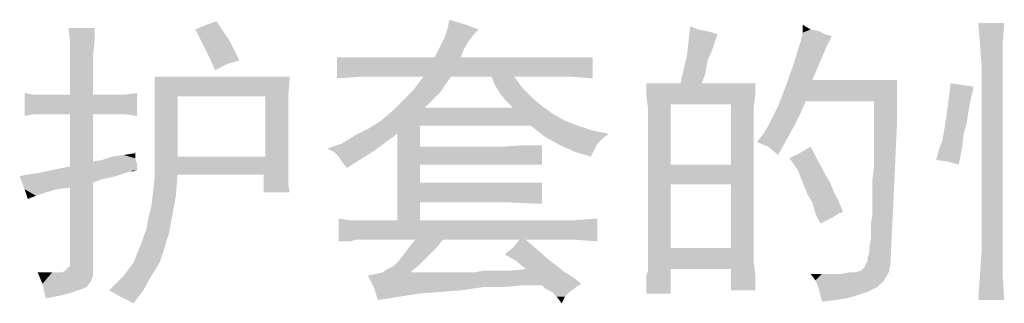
# Model space of a CAD drawing. Header units: millimetres. Extents: x 0 to 594, y 1 to 420.
# Tile 175 of 214: x 477 to 491, y 102 to 106. Entities that reach past the tile are written whole.
import ezdxf

# ---------------------------------------------------------------- set-up
doc = ezdxf.new("R2010")
doc.units = ezdxf.units.MM
doc.header["$LTSCALE"] = 32.67
doc.layers.add('61765N-2-A-2_DXF_TEXT', color=7, linetype='CONTINUOUS')

msp = doc.modelspace()

# ---------------------------------------------------------------- linework, layer by layer
at = {"layer": '61765N-2-A-2_DXF_TEXT', "color": 2, "linetype": 'Continuous'}
for points in [[(479.096, 105.8531), (479.2575, 105.9224), (479.396, 105.9685)], [(479.096, 105.8531), (479.396, 105.9685), (479.4883, 105.8301)], [(482.9268, 105.9224), (482.6729, 105.8762), (482.696, 105.9916)], [(477.6652, 105.8762), (477.3191, 105.6685), (477.296, 105.8762)], [(477.6652, 105.8762), (477.6652, 105.6916), (477.3191, 105.6685)], [(479.4883, 105.8301), (479.1652, 105.7147), (479.096, 105.8531)], [(479.1652, 105.7147), (479.4883, 105.8301), (479.5806, 105.6916)], [(483.1114, 105.8531), (482.6268, 105.7378), (482.6729, 105.8762)], [(483.1114, 105.8531), (483.0422, 105.7839), (482.6268, 105.7378)], [(482.6729, 105.8762), (482.9268, 105.9224), (483.1114, 105.8531)], [(486.2268, 105.8531), (486.0652, 105.4839), (486.1114, 105.8993)], [(486.2268, 105.8531), (486.3422, 105.8301), (486.0652, 105.4839)], [(486.3422, 105.8301), (486.4345, 105.807), (486.0652, 105.4839)], [(487.8191, 105.8531), (487.7037, 105.807), (487.7037, 105.9224)], [(487.8191, 105.8531), (487.9345, 105.8301), (487.7037, 105.807)], [(487.7037, 105.807), (487.9345, 105.8301), (488.0268, 105.7839)], [(490.5652, 105.9455), (490.2191, 105.6685), (490.196, 105.9455)], [(490.2191, 105.6685), (490.5652, 105.9455), (490.5422, 105.6685)], [(477.3191, 105.6685), (477.6652, 105.6916), (477.6422, 105.4608)], [(479.5806, 105.6916), (479.2345, 105.5762), (479.1652, 105.7147)], [(479.2345, 105.5762), (479.5806, 105.6916), (479.6499, 105.5531)], [(482.9729, 105.6916), (482.5575, 105.5993), (482.6268, 105.7378)], [(482.5575, 105.5993), (482.9729, 105.6916), (482.9037, 105.5762)], [(482.6268, 105.7378), (483.0422, 105.7839), (482.9729, 105.6916)], [(486.4345, 105.807), (486.5037, 105.7839), (486.0652, 105.4839)], [(486.5037, 105.7839), (486.4806, 105.7378), (486.0652, 105.4839)], [(486.4806, 105.7378), (486.4575, 105.6685), (486.0652, 105.4839)], [(488.0499, 105.6224), (487.6345, 105.5531), (487.6806, 105.6916)], [(488.0268, 105.7839), (487.6806, 105.6916), (487.7037, 105.807)], [(488.0268, 105.7839), (488.1191, 105.7608), (487.6806, 105.6916)], [(487.6806, 105.6916), (488.1191, 105.7608), (488.0499, 105.6224)], [(477.6422, 105.4608), (477.3191, 105.4378), (477.3191, 105.6685)], [(479.6499, 105.5531), (479.3037, 105.4378), (479.2345, 105.5762)], [(479.3037, 105.4378), (479.6499, 105.5531), (479.7191, 105.4147)], [(482.9037, 105.5762), (482.4883, 105.4608), (482.5575, 105.5993)], [(482.4883, 105.4608), (482.9037, 105.5762), (482.8575, 105.4608)], [(486.4575, 105.6685), (486.4345, 105.5993), (486.0652, 105.4839)], [(486.4345, 105.5993), (486.4114, 105.5301), (486.0652, 105.4839)], [(487.9806, 105.4608), (487.5883, 105.3916), (487.6345, 105.5531)], [(487.6345, 105.5531), (488.0499, 105.6224), (487.9806, 105.4608)], [(490.5422, 105.6685), (490.2422, 105.3455), (490.2191, 105.6685)], [(490.5422, 105.6685), (490.5422, 105.3916), (490.2422, 105.3455)], [(477.3191, 105.207), (477.3191, 105.4378), (477.6422, 105.4608)], [(477.3191, 105.207), (477.6422, 105.4608), (477.6422, 105.207)], [(479.3037, 105.4378), (479.7191, 105.4147), (479.5575, 105.3685)], [(479.5575, 105.3685), (479.3729, 105.2762), (479.3037, 105.4378)], [(484.7268, 105.4608), (481.4268, 105.1839), (481.1037, 105.1608)], [(484.4499, 105.4608), (484.7268, 105.4608), (481.1037, 105.1608)], [(484.1499, 105.4608), (484.4499, 105.4608), (481.1037, 105.1608)], [(482.8575, 105.4608), (484.1499, 105.4608), (481.1037, 105.1608)], [(482.4883, 105.4608), (482.8575, 105.4608), (481.1037, 105.1608)], [(481.7268, 105.4608), (482.4883, 105.4608), (481.1037, 105.1608)], [(481.4268, 105.4608), (481.7268, 105.4608), (481.1037, 105.1608)], [(481.4268, 105.4608), (481.1037, 105.1608), (481.1037, 105.4608)], [(481.7268, 105.1839), (481.4268, 105.1839), (484.7268, 105.4608)], [(482.3268, 105.1839), (481.7268, 105.1839), (484.7268, 105.4608)], [(482.7191, 105.1839), (482.3268, 105.1839), (484.7268, 105.4608)], [(483.296, 105.1839), (482.7191, 105.1839), (484.7268, 105.4608)], [(483.6191, 105.1839), (483.296, 105.1839), (484.7268, 105.4608)], [(484.1499, 105.1839), (483.6191, 105.1839), (484.7268, 105.4608)], [(484.4499, 105.1839), (484.1499, 105.1839), (484.7268, 105.4608)], [(484.4499, 105.1839), (484.7268, 105.4608), (484.7268, 105.1608)], [(486.3652, 105.4378), (485.9729, 105.0916), (486.0652, 105.4839)], [(486.3652, 105.4378), (486.3422, 105.3224), (485.9729, 105.0916)], [(486.0652, 105.4839), (486.4114, 105.5301), (486.3652, 105.4378)], [(487.5883, 105.3916), (487.9806, 105.4608), (487.8422, 105.1378)], [(486.3422, 105.3224), (486.3191, 105.207), (485.9729, 105.0916)], [(487.8422, 105.1378), (487.4729, 105.0685), (487.5883, 105.3916)], [(490.2422, 102.6916), (490.2422, 105.3455), (490.5422, 105.3916)], [(490.2422, 102.6916), (490.5422, 105.3916), (490.5422, 102.6916)], [(477.6422, 105.207), (477.3191, 104.9301), (477.3191, 105.207)], [(477.3191, 104.9301), (477.6422, 105.207), (477.6422, 104.9301)], [(480.4345, 105.1839), (478.5191, 104.9531), (478.5191, 105.1839)], [(478.8422, 104.907), (478.5191, 104.9531), (480.4345, 105.1839)], [(480.0883, 104.907), (478.8422, 104.907), (480.4345, 105.1839)], [(480.0883, 104.907), (480.4345, 105.1839), (480.4114, 104.907)], [(482.7191, 105.1839), (482.1883, 104.9993), (482.3268, 105.1839)], [(482.1883, 104.9993), (482.7191, 105.1839), (482.5575, 104.9531)], [(483.6191, 105.1839), (483.3422, 105.0685), (483.296, 105.1839)], [(483.3422, 105.0685), (483.6191, 105.1839), (483.7345, 105.0224)], [(485.9729, 105.0916), (486.3191, 105.207), (486.2729, 105.0916)], [(487.8422, 105.1378), (489.0422, 105.1378), (487.4729, 105.0685)], [(487.7499, 104.8378), (487.4729, 105.0685), (489.0422, 105.1378)], [(488.7191, 104.8378), (487.7499, 104.8378), (489.0422, 105.1378)], [(488.7191, 104.8378), (489.0422, 105.1378), (489.0422, 104.8147)], [(482.5575, 104.9531), (482.0268, 104.8378), (482.1883, 104.9993)], [(483.7345, 105.0224), (483.4114, 104.9531), (483.3422, 105.0685)], [(483.4114, 104.9531), (483.7345, 105.0224), (483.8729, 104.8839)], [(486.2729, 105.0916), (487.0345, 105.0916), (485.4883, 104.9301)], [(485.9729, 105.0916), (486.2729, 105.0916), (485.4883, 104.9301)], [(485.9729, 105.0916), (485.4883, 104.9301), (485.4883, 105.0916)], [(485.4883, 104.9301), (487.0345, 105.0916), (487.0345, 104.9301)], [(487.7499, 104.8378), (487.3575, 104.7685), (487.4729, 105.0685)], [(489.9652, 105.0685), (489.7806, 104.907), (489.8037, 105.0916)], [(489.9652, 105.0685), (490.1268, 105.0455), (489.7806, 104.907)], [(490.1268, 105.0455), (490.1268, 104.9993), (489.7806, 104.907)], [(490.1268, 104.9993), (490.1037, 104.9301), (489.7806, 104.907)], [(476.8114, 104.9301), (476.6729, 104.6301), (476.6729, 104.9531)], [(478.0806, 104.9301), (476.8114, 104.6531), (476.6729, 104.6301)], [(477.9191, 104.9301), (478.0806, 104.9301), (476.6729, 104.6301)], [(477.7806, 104.9301), (477.9191, 104.9301), (476.6729, 104.6301)], [(477.6422, 104.9301), (477.7806, 104.9301), (476.6729, 104.6301)], [(477.3191, 104.9301), (477.6422, 104.9301), (476.6729, 104.6301)], [(477.1345, 104.9301), (477.3191, 104.9301), (476.6729, 104.6301)], [(476.9729, 104.9301), (477.1345, 104.9301), (476.6729, 104.6301)], [(476.8114, 104.9301), (476.9729, 104.9301), (476.6729, 104.6301)], [(476.8114, 104.6531), (478.0806, 104.9301), (478.2652, 104.9531)], [(476.9729, 104.6531), (476.8114, 104.6531), (478.2652, 104.9531)], [(477.1345, 104.6531), (476.9729, 104.6531), (478.2652, 104.9531)], [(477.3191, 104.6531), (477.1345, 104.6531), (478.2652, 104.9531)], [(477.6422, 104.6531), (477.3191, 104.6531), (478.2652, 104.9531)], [(477.7575, 104.6531), (477.6422, 104.6531), (478.2652, 104.9531)], [(477.9191, 104.6531), (477.7575, 104.6531), (478.2652, 104.9531)], [(478.0806, 104.6531), (477.9191, 104.6531), (478.2652, 104.9531)], [(478.0806, 104.6531), (478.2652, 104.9531), (478.2652, 104.6301)], [(478.8422, 104.907), (478.5191, 104.7455), (478.5191, 104.9531)], [(478.5191, 104.5608), (478.5191, 104.7455), (478.8422, 104.907)], [(478.5191, 104.3762), (478.5191, 104.5608), (478.8422, 104.907)], [(478.5191, 104.2147), (478.5191, 104.3762), (478.8422, 104.907)], [(478.5191, 104.0531), (478.5191, 104.2147), (478.8422, 104.907)], [(478.5191, 104.0531), (478.8422, 104.907), (478.8422, 104.0531)], [(480.4114, 104.907), (480.4114, 104.6531), (480.0883, 104.0531)], [(480.4114, 104.907), (480.0883, 104.0531), (480.0883, 104.907)], [(482.0268, 104.8378), (482.5575, 104.9531), (482.3499, 104.7455)], [(483.8729, 104.8839), (483.5037, 104.8378), (483.4114, 104.9531)], [(483.5037, 104.8378), (483.8729, 104.8839), (484.0114, 104.7685)], [(485.4883, 104.9301), (487.0345, 104.9301), (485.8345, 104.7916)], [(485.8345, 104.7916), (485.5114, 104.7455), (485.4883, 104.9301)], [(486.6883, 104.7916), (485.8345, 104.7916), (487.0345, 104.9301)], [(486.6883, 104.7916), (487.0345, 104.9301), (487.0114, 104.7455)], [(490.0806, 104.8147), (489.7575, 104.7224), (489.7806, 104.907)], [(489.7806, 104.907), (490.1037, 104.9301), (490.0806, 104.8147)], [(482.3499, 104.7455), (481.8883, 104.6993), (482.0268, 104.8378)], [(482.3499, 104.7455), (483.596, 104.7455), (481.8883, 104.6993)], [(484.1729, 104.6531), (481.8883, 104.6993), (483.596, 104.7455)], [(484.0114, 104.7685), (483.596, 104.7455), (483.5037, 104.8378)], [(483.596, 104.7455), (484.0114, 104.7685), (484.1729, 104.6531)], [(485.5114, 104.5608), (485.5114, 104.7455), (485.8345, 104.7916)], [(485.5114, 104.3301), (485.5114, 104.5608), (485.8345, 104.7916)], [(485.5114, 104.3301), (485.8345, 104.7916), (485.8345, 103.9378)], [(487.0114, 104.7455), (486.6883, 103.9378), (486.6883, 104.7916)], [(487.0114, 104.7455), (487.0114, 104.5608), (486.6883, 103.9378)], [(487.6806, 104.6762), (487.2883, 104.6301), (487.3575, 104.7685)], [(487.3575, 104.7685), (487.7499, 104.8378), (487.6806, 104.6762)], [(489.0422, 104.8147), (488.7191, 104.5839), (488.7191, 104.8378)], [(488.7191, 104.5839), (489.0422, 104.8147), (489.0422, 104.4916)], [(490.0575, 104.6993), (489.7345, 104.5608), (489.7575, 104.7224)], [(489.7575, 104.7224), (490.0806, 104.8147), (490.0575, 104.6993)], [(477.6422, 104.6531), (477.6422, 103.9839), (477.3191, 103.9147)], [(477.6422, 104.6531), (477.3191, 103.9147), (477.3191, 104.6531)], [(480.4114, 104.6531), (480.4114, 104.4224), (480.0883, 104.0531)], [(484.1729, 104.6531), (481.7268, 104.5608), (481.8883, 104.6993)], [(481.7268, 104.5608), (484.1729, 104.6531), (484.3345, 104.5608)], [(487.2191, 104.4916), (487.2883, 104.6301), (487.6806, 104.6762)], [(487.2191, 104.4916), (487.6806, 104.6762), (487.5883, 104.4916)], [(489.0422, 104.4916), (488.7191, 104.3531), (488.7191, 104.5839)], [(489.7345, 104.5608), (490.0575, 104.6993), (490.0345, 104.5378)], [(481.9575, 104.3762), (481.3575, 104.3531), (481.5422, 104.4455)], [(482.2806, 104.4916), (481.5422, 104.4455), (481.7268, 104.5608)], [(481.9575, 104.3762), (481.5422, 104.4455), (482.2806, 104.4916)], [(481.7268, 104.5608), (484.3345, 104.5608), (482.2806, 104.4916)], [(481.9575, 104.3762), (482.2806, 104.4916), (482.2806, 104.1916)], [(483.8499, 104.4916), (482.2806, 104.4916), (484.3345, 104.5608)], [(483.8499, 104.4916), (484.3345, 104.5608), (484.5191, 104.4916)], [(484.5191, 104.4916), (484.0575, 104.3301), (483.8499, 104.4916)], [(484.5191, 104.4916), (484.7268, 104.4224), (484.0575, 104.3301)], [(487.0114, 104.5608), (487.0114, 104.3531), (486.6883, 103.9378)], [(487.5883, 104.4916), (487.1499, 104.3762), (487.2191, 104.4916)], [(487.1499, 104.3762), (487.5883, 104.4916), (487.4729, 104.2839)], [(488.7191, 104.1224), (488.7191, 104.3531), (489.0422, 104.4916)], [(488.7191, 104.1224), (489.0422, 104.4916), (489.0191, 103.9839)], [(490.0345, 104.5378), (489.7114, 104.4224), (489.7345, 104.5608)], [(489.7114, 104.4224), (490.0345, 104.5378), (489.9883, 104.3762)], [(480.4114, 104.4224), (480.4114, 104.1916), (480.0883, 104.0531)], [(480.9652, 104.1685), (481.1729, 104.2378), (481.9575, 104.3762)], [(481.0575, 104.1224), (480.9652, 104.1685), (481.9575, 104.3762)], [(481.0575, 104.1224), (481.9575, 104.3762), (481.6114, 104.1224)], [(481.1729, 104.2378), (481.3575, 104.3531), (481.9575, 104.3762)], [(482.2806, 104.1916), (481.9575, 103.1531), (481.9575, 104.3762)], [(484.7268, 104.4224), (484.9575, 104.3762), (484.0575, 104.3301)], [(484.0575, 104.3301), (484.9575, 104.3762), (484.8652, 104.307)], [(484.8652, 104.307), (484.2652, 104.2147), (484.0575, 104.3301)], [(484.8652, 104.307), (484.796, 104.2378), (484.2652, 104.2147)], [(485.8345, 103.9378), (485.5114, 102.7839), (485.5114, 104.3301)], [(486.6883, 103.6608), (486.6883, 103.9378), (487.0114, 104.3531)], [(486.6883, 103.6608), (487.0114, 104.3531), (487.0114, 102.8531)], [(487.4729, 104.2839), (487.0575, 104.2608), (487.1499, 104.3762)], [(489.6422, 104.1685), (489.6883, 104.2839), (489.9883, 104.3762)], [(489.6422, 104.1685), (489.9883, 104.3762), (489.9652, 104.1685)], [(489.9883, 104.3762), (489.6883, 104.2839), (489.7114, 104.4224)], [(480.0883, 104.0531), (480.4114, 104.1916), (480.4114, 103.9839)], [(482.2806, 104.1916), (482.2806, 103.9378), (481.9575, 103.1531)], [(482.2806, 103.9378), (483.4345, 104.1916), (484.0114, 104.2147)], [(483.4345, 103.9378), (482.2806, 103.9378), (484.0114, 104.2147)], [(482.2806, 104.1916), (483.4345, 104.1916), (482.2806, 103.9378)], [(484.0114, 104.2147), (483.4345, 104.1916), (483.7345, 104.2147)], [(483.7345, 103.9378), (483.4345, 103.9378), (484.0114, 104.2147)], [(483.7345, 103.9378), (484.0114, 104.2147), (484.0114, 103.9378)], [(484.2652, 104.2147), (484.796, 104.2378), (484.7499, 104.1455)], [(484.7499, 104.1455), (484.4729, 104.1224), (484.2652, 104.2147)], [(487.2191, 104.1916), (487.0575, 104.2608), (487.4729, 104.2839)], [(487.2191, 104.1916), (487.4729, 104.2839), (487.3575, 104.0762)], [(487.6345, 103.8685), (487.6575, 104.0993), (487.8191, 104.1916)], [(487.6345, 103.8685), (487.8191, 104.1916), (488.0268, 103.7993)], [(489.596, 104.007), (489.6191, 104.0762), (489.9652, 104.1685)], [(489.7575, 103.9839), (489.596, 104.007), (489.9652, 104.1685)], [(489.9652, 104.1685), (489.6191, 104.0762), (489.6422, 104.1685)], [(489.7575, 103.9839), (489.9652, 104.1685), (489.9191, 103.9378)], [(477.6422, 103.9839), (477.7806, 104.007), (478.2422, 104.0301)], [(477.6422, 103.9839), (478.2422, 104.0301), (478.2652, 103.9608)], [(478.2422, 104.0301), (477.7806, 104.007), (477.9191, 104.0531)], [(478.2422, 104.0301), (477.9191, 104.0531), (478.0806, 104.0762)], [(478.2422, 104.0993), (478.0806, 104.0762), (478.2652, 104.1224)], [(478.0806, 104.0762), (478.2422, 104.0993), (478.2422, 104.0301)], [(480.0883, 104.0531), (480.4114, 103.9839), (478.5191, 103.9147)], [(478.8422, 104.0531), (480.0883, 104.0531), (478.5191, 103.9147)], [(478.8422, 104.0531), (478.5191, 103.9147), (478.5191, 104.0531)], [(481.6114, 104.1224), (481.1268, 104.0531), (481.0575, 104.1224)], [(481.1729, 103.9839), (481.1268, 104.0531), (481.6114, 104.1224)], [(481.1729, 103.9839), (481.6114, 104.1224), (481.2422, 103.8916)], [(484.4729, 104.1224), (484.7499, 104.1455), (484.7037, 104.0531)], [(487.6345, 103.8685), (487.5191, 104.0301), (487.6575, 104.0993)], [(489.0191, 103.9839), (488.7191, 103.9147), (488.7191, 104.1224)], [(477.0883, 103.8685), (477.3191, 103.9147), (478.2652, 103.9608)], [(477.0883, 103.8685), (478.2652, 103.9608), (478.2652, 103.8685)], [(477.6422, 103.9839), (478.2652, 103.9608), (477.3191, 103.9147)], [(478.8422, 103.7993), (478.5191, 103.9147), (480.4114, 103.9839)], [(478.8422, 103.7993), (478.5191, 103.7762), (478.5191, 103.9147)], [(480.0652, 103.7993), (478.8422, 103.7993), (480.4114, 103.9839)], [(480.0652, 103.7993), (480.4114, 103.9839), (480.4114, 103.7993)], [(482.2806, 103.9378), (482.2806, 103.6839), (481.9575, 103.1531)], [(485.8345, 103.9378), (485.8345, 103.6608), (485.5114, 102.7839)], [(486.6883, 103.6608), (485.8345, 103.6608), (486.6883, 103.9378)], [(485.8345, 103.9378), (486.6883, 103.9378), (485.8345, 103.6608)], [(488.696, 103.7301), (488.7191, 103.9147), (489.0191, 103.9839)], [(488.696, 103.5455), (488.696, 103.7301), (489.0191, 103.9839)], [(488.696, 103.5455), (489.0191, 103.9839), (488.996, 103.4762)], [(478.0345, 103.7993), (476.6037, 103.7762), (476.7191, 103.7993)], [(476.6037, 103.7762), (478.0345, 103.7993), (477.9652, 103.7762)], [(477.9652, 103.7762), (476.6729, 103.5916), (476.6037, 103.7762)], [(477.9652, 103.7762), (477.8729, 103.7531), (476.6729, 103.5916)], [(477.8729, 103.7531), (477.7575, 103.7301), (476.6729, 103.5916)], [(478.1037, 103.8224), (476.7191, 103.7993), (476.8806, 103.8224)], [(476.7191, 103.7993), (478.1037, 103.8224), (478.0345, 103.7993)], [(478.2652, 103.8685), (478.1729, 103.8455), (476.8806, 103.8224)], [(478.2652, 103.8685), (476.8806, 103.8224), (477.0883, 103.8685)], [(476.8806, 103.8224), (478.1729, 103.8455), (478.1037, 103.8224)], [(478.1729, 103.8455), (478.2652, 103.8685), (478.2191, 103.8455)], [(478.496, 103.5685), (478.5191, 103.7762), (478.8422, 103.7993)], [(478.496, 103.5685), (478.8422, 103.7993), (478.8191, 103.4993)], [(480.4114, 103.7993), (480.4114, 103.6608), (480.0652, 103.5455)], [(480.4114, 103.7993), (480.0652, 103.5455), (480.0652, 103.7993)], [(488.0268, 103.7993), (487.7268, 103.6378), (487.6345, 103.8685)], [(488.0268, 103.7993), (488.096, 103.6839), (487.7268, 103.6378)], [(477.7575, 103.7301), (477.6422, 103.6839), (476.6729, 103.5916)], [(477.6422, 103.6839), (477.3191, 103.6147), (476.6729, 103.5916)], [(476.6729, 103.5916), (477.3191, 103.6147), (477.1345, 103.5916)], [(477.3191, 102.5531), (477.3191, 103.6147), (477.6422, 103.6839)], [(477.3191, 102.5531), (477.6422, 103.6839), (477.6422, 102.5301)], [(480.0652, 103.5455), (480.4114, 103.6608), (480.4345, 103.5455)], [(482.2806, 103.6839), (482.2806, 103.407), (481.9575, 103.1531)], [(483.4806, 103.407), (482.2806, 103.407), (484.0114, 103.6839)], [(483.4806, 103.6839), (484.0114, 103.6839), (482.2806, 103.407)], [(482.2806, 103.6839), (483.4806, 103.6839), (482.2806, 103.407)], [(483.4806, 103.407), (484.0114, 103.6839), (484.0114, 103.3839)], [(485.5114, 102.7839), (485.8345, 103.6608), (485.8345, 102.7608)], [(487.0114, 102.8531), (486.6883, 102.7608), (486.6883, 103.6608)], [(487.7268, 103.6378), (488.096, 103.6839), (488.1422, 103.5685)], [(488.1422, 103.5685), (487.7729, 103.5224), (487.7268, 103.6378)], [(476.6729, 103.5916), (477.1345, 103.5916), (476.9729, 103.5455)], [(476.6729, 103.5916), (476.9729, 103.5455), (476.8345, 103.4993)], [(476.8345, 103.4993), (476.7191, 103.4531), (476.6729, 103.5916)], [(478.8191, 103.4993), (478.4729, 103.3608), (478.496, 103.5685)], [(478.4729, 103.3608), (478.8191, 103.4993), (478.7729, 103.2455)], [(487.7729, 103.5224), (488.1422, 103.5685), (488.2114, 103.4301)], [(488.2114, 103.4301), (487.8422, 103.407), (487.7729, 103.5224)], [(488.6729, 103.107), (488.696, 103.2224), (488.996, 103.4762)], [(488.6729, 103.107), (488.996, 103.4762), (488.9729, 102.9916)], [(488.996, 103.4762), (488.696, 103.3839), (488.696, 103.5455)], [(488.696, 103.2224), (488.696, 103.3839), (488.996, 103.4762)], [(478.7729, 103.2455), (478.4268, 103.1762), (478.4729, 103.3608)], [(481.9575, 103.1531), (482.2806, 103.407), (482.2806, 103.1531)], [(487.8422, 103.407), (488.2114, 103.4301), (488.2806, 103.2685)], [(488.2806, 103.2685), (487.8883, 103.2455), (487.8422, 103.407)], [(478.4037, 103.0378), (478.4268, 103.1762), (478.7729, 103.2455)], [(478.4037, 103.0378), (478.7729, 103.2455), (478.7268, 102.9916)], [(481.2652, 103.1531), (481.1268, 102.8531), (481.1268, 103.1762)], [(481.3806, 102.8762), (484.4729, 103.1531), (484.796, 103.1762)], [(481.5191, 102.8762), (481.3806, 102.8762), (484.796, 103.1762)], [(481.6575, 102.8762), (481.5191, 102.8762), (484.796, 103.1762)], [(481.8191, 102.8762), (481.6575, 102.8762), (484.796, 103.1762)], [(482.0037, 102.8762), (481.8191, 102.8762), (484.796, 103.1762)], [(482.2114, 102.8762), (482.0037, 102.8762), (484.796, 103.1762)], [(482.6037, 102.8762), (482.2114, 102.8762), (484.796, 103.1762)], [(483.6883, 102.8762), (482.6037, 102.8762), (484.796, 103.1762)], [(483.7806, 102.8762), (483.6883, 102.8762), (484.796, 103.1762)], [(484.1729, 102.8762), (483.7806, 102.8762), (484.796, 103.1762)], [(484.4729, 102.8762), (484.1729, 102.8762), (484.796, 103.1762)], [(484.4729, 102.8762), (484.796, 103.1762), (484.796, 102.8531)], [(487.8883, 103.2455), (488.2806, 103.2685), (488.2114, 103.2455)], [(488.2114, 103.2455), (487.9575, 103.107), (487.8883, 103.2455)], [(488.2114, 103.2455), (488.1422, 103.1993), (487.9575, 103.107)], [(488.1422, 103.1993), (488.0499, 103.1531), (487.9575, 103.107)], [(478.7268, 102.9916), (478.3114, 102.7839), (478.4037, 103.0378)], [(484.1729, 103.1531), (481.3806, 102.8762), (481.1268, 102.8531)], [(482.2806, 103.1531), (484.1729, 103.1531), (481.1268, 102.8531)], [(481.9575, 103.1531), (482.2806, 103.1531), (481.1268, 102.8531)], [(481.7037, 103.1531), (481.9575, 103.1531), (481.1268, 102.8531)], [(481.4729, 103.1531), (481.7037, 103.1531), (481.1268, 102.8531)], [(481.2652, 103.1531), (481.4729, 103.1531), (481.1268, 102.8531)], [(484.1729, 103.1531), (484.4729, 103.1531), (481.3806, 102.8762)], [(488.9729, 102.9916), (488.6729, 102.9685), (488.6729, 103.107)], [(478.3114, 102.7839), (478.7268, 102.9916), (478.6575, 102.7608)], [(488.6037, 102.5301), (488.6268, 102.5762), (488.9729, 102.9916)], [(488.6037, 102.5301), (488.9729, 102.9916), (488.9499, 102.5301)], [(488.6268, 102.6224), (488.6499, 102.6916), (488.9729, 102.9916)], [(488.6268, 102.5762), (488.6268, 102.6224), (488.9729, 102.9916)], [(488.6499, 102.7608), (488.6729, 102.8762), (488.9729, 102.9916)], [(488.6499, 102.6916), (488.6499, 102.7608), (488.9729, 102.9916)], [(488.6729, 102.8762), (488.6729, 102.9685), (488.9729, 102.9916)], [(478.6575, 102.7608), (478.2191, 102.5531), (478.3114, 102.7839)], [(478.2191, 102.5531), (478.6575, 102.7608), (478.5883, 102.5531)], [(481.196, 102.8531), (481.1268, 102.8531), (481.3806, 102.8762)], [(481.196, 102.8531), (481.3806, 102.8762), (481.2883, 102.8531)], [(482.5114, 102.7608), (482.0499, 102.6685), (482.1191, 102.7608)], [(482.0499, 102.6685), (482.5114, 102.7608), (482.396, 102.6455)], [(482.6037, 102.8762), (482.1191, 102.7608), (482.2114, 102.8762)], [(482.1191, 102.7608), (482.6037, 102.8762), (482.5114, 102.7608)], [(483.9652, 102.7147), (483.4806, 102.6685), (483.596, 102.7608)], [(483.7806, 102.8762), (483.596, 102.7608), (483.6883, 102.8762)], [(483.596, 102.7608), (483.7806, 102.8762), (483.9652, 102.7147)], [(485.8345, 102.7608), (485.5114, 102.7378), (485.5114, 102.7839)], [(485.8345, 102.7608), (486.6883, 102.7608), (485.5114, 102.7378)], [(487.0114, 102.7147), (485.5114, 102.7378), (486.6883, 102.7608)], [(486.6883, 102.7608), (487.0114, 102.8531), (487.0114, 102.7147)], [(482.396, 102.6455), (481.9806, 102.5762), (482.0499, 102.6685)], [(481.9806, 102.5762), (482.396, 102.6455), (482.2806, 102.5301)], [(483.6422, 102.5762), (483.4806, 102.6685), (483.9652, 102.7147)], [(483.6422, 102.5762), (483.9652, 102.7147), (484.1268, 102.5762)], [(487.0114, 102.7147), (485.5114, 102.6916), (485.5114, 102.7378)], [(485.5114, 102.6224), (485.5114, 102.6916), (487.0114, 102.7147)], [(485.5114, 102.6224), (487.0114, 102.7147), (487.0114, 102.5531)], [(487.0114, 102.5531), (485.5114, 102.5301), (485.5114, 102.6224)], [(490.5422, 102.6916), (490.2191, 102.3685), (490.2422, 102.6916)], [(490.2191, 102.3685), (490.5422, 102.6916), (490.5422, 102.3685)], [(477.2499, 102.4378), (477.296, 102.4839), (477.6422, 102.5301)], [(477.2499, 102.4378), (477.6422, 102.5301), (477.6422, 102.4378)], [(477.296, 102.4839), (477.3191, 102.507), (477.6422, 102.5301)], [(477.6422, 102.5301), (477.3191, 102.507), (477.3191, 102.5531)], [(478.0806, 102.3685), (478.1499, 102.4608), (478.5883, 102.5531)], [(478.0806, 102.3685), (478.5883, 102.5531), (478.4729, 102.3685)], [(478.5883, 102.5531), (478.1499, 102.4608), (478.2191, 102.5531)], [(481.7499, 102.4147), (481.8191, 102.4608), (482.2806, 102.5301)], [(481.7499, 102.4147), (482.2806, 102.5301), (482.1422, 102.4147)], [(481.8191, 102.4608), (481.9114, 102.507), (482.2806, 102.5301)], [(482.2806, 102.5301), (481.9114, 102.507), (481.9806, 102.5762)], [(483.5729, 102.4378), (483.7806, 102.4608), (484.2191, 102.507)], [(483.5729, 102.4378), (484.2191, 102.507), (484.3345, 102.4147)], [(484.1268, 102.5762), (483.7806, 102.4608), (483.6422, 102.5762)], [(484.1268, 102.5762), (484.2191, 102.507), (483.7806, 102.4608)], [(485.8345, 102.4608), (485.5114, 102.5301), (487.0114, 102.5531)], [(485.8345, 102.4608), (485.5114, 102.4378), (485.5114, 102.5301)], [(486.6883, 102.4608), (485.8345, 102.4608), (487.0114, 102.5531)], [(486.6883, 102.4608), (487.0114, 102.5531), (487.0345, 102.3685)], [(488.4422, 102.4147), (488.5345, 102.4378), (488.9499, 102.5301)], [(488.4422, 102.4147), (488.9499, 102.5301), (488.9268, 102.4147)], [(488.5345, 102.4378), (488.5806, 102.4839), (488.9499, 102.5301)], [(488.9499, 102.5301), (488.5806, 102.4839), (488.6037, 102.5301)], [(476.9729, 102.4147), (476.9268, 102.2531), (476.8575, 102.4147)], [(477.2037, 102.4147), (477.6422, 102.3685), (476.9268, 102.2531)], [(477.1345, 102.4147), (477.2037, 102.4147), (476.9268, 102.2531)], [(477.0652, 102.4147), (477.1345, 102.4147), (476.9268, 102.2531)], [(476.9729, 102.4147), (477.0652, 102.4147), (476.9268, 102.2531)], [(477.6422, 102.3685), (477.6191, 102.2993), (476.9268, 102.2531)], [(477.6422, 102.4378), (477.2037, 102.4147), (477.2499, 102.4378)], [(477.2037, 102.4147), (477.6422, 102.4378), (477.6422, 102.3685)], [(477.8729, 102.1608), (477.9883, 102.2762), (478.4729, 102.3685)], [(477.8729, 102.1608), (478.4729, 102.3685), (478.3575, 102.1608)], [(478.4729, 102.3685), (477.9883, 102.2762), (478.0806, 102.3685)], [(481.5422, 102.3685), (481.6575, 102.3916), (484.3345, 102.4147)], [(481.5422, 102.3685), (484.3345, 102.4147), (484.4499, 102.3455)], [(484.4499, 102.3455), (481.6345, 102.1839), (481.5422, 102.3685)], [(484.4499, 102.3455), (484.5652, 102.2531), (481.6345, 102.1839)], [(483.0422, 102.4147), (484.3345, 102.4147), (481.6575, 102.3916)], [(482.8806, 102.4147), (483.0422, 102.4147), (481.6575, 102.3916)], [(482.6729, 102.4147), (482.8806, 102.4147), (481.6575, 102.3916)], [(482.4191, 102.4147), (482.6729, 102.4147), (481.6575, 102.3916)], [(482.1422, 102.4147), (482.4191, 102.4147), (481.6575, 102.3916)], [(482.1422, 102.4147), (481.6575, 102.3916), (481.7499, 102.4147)], [(483.3652, 102.4378), (483.5729, 102.4378), (483.0422, 102.4147)], [(483.3652, 102.4378), (483.0422, 102.4147), (483.1806, 102.4378)], [(484.3345, 102.4147), (483.0422, 102.4147), (483.5729, 102.4378)], [(485.4883, 102.3685), (485.5114, 102.4378), (485.8345, 102.4608)], [(485.4883, 102.2531), (485.4883, 102.3685), (485.8345, 102.4608)], [(485.4883, 102.1147), (485.4883, 102.2531), (485.8345, 102.4608)], [(485.4883, 102.1147), (485.8345, 102.4608), (485.8345, 102.1147)], [(487.0345, 102.3685), (486.6883, 102.1608), (486.6883, 102.4608)], [(486.6883, 102.1608), (487.0345, 102.3685), (487.0345, 102.1608)], [(487.9806, 102.3916), (487.8883, 102.2993), (487.8191, 102.3916)], [(487.8883, 102.2993), (488.2575, 102.3916), (488.9268, 102.4147)], [(487.8883, 102.2993), (488.9268, 102.4147), (488.8575, 102.2993)], [(488.1422, 102.3916), (488.2575, 102.3916), (487.8883, 102.2993)], [(487.9806, 102.3916), (488.1422, 102.3916), (487.8883, 102.2993)], [(488.4422, 102.4147), (488.9268, 102.4147), (488.2575, 102.3916)], [(488.4422, 102.4147), (488.2575, 102.3916), (488.3729, 102.4147)], [(490.5422, 102.3685), (490.196, 102.0224), (490.2191, 102.3685)], [(490.196, 102.0224), (490.5422, 102.3685), (490.5652, 102.0224)], [(476.9268, 102.2531), (477.6191, 102.2993), (477.5729, 102.2301)], [(477.5729, 102.2301), (476.9729, 102.0455), (476.9268, 102.2531)], [(477.5729, 102.2301), (477.5499, 102.207), (476.9729, 102.0455)], [(477.5499, 102.207), (477.5037, 102.1839), (476.9729, 102.0455)], [(484.5652, 102.2531), (483.7345, 102.2301), (481.6345, 102.1839)], [(483.7345, 102.2301), (483.1806, 102.207), (481.6345, 102.1839)], [(481.6345, 102.1839), (483.1806, 102.207), (482.8806, 102.1608)], [(483.1806, 102.207), (483.7345, 102.2301), (483.4575, 102.207)], [(484.0114, 102.2301), (483.7345, 102.2301), (484.5652, 102.2531)], [(484.0114, 102.2301), (484.5652, 102.2531), (484.496, 102.207)], [(484.496, 102.207), (484.0575, 102.1839), (484.0114, 102.2301)], [(484.1499, 102.1378), (484.0575, 102.1839), (484.496, 102.207)], [(484.1499, 102.1378), (484.496, 102.207), (484.4037, 102.1378)], [(488.8575, 102.2993), (487.9345, 102.1839), (487.8883, 102.2993)], [(488.8575, 102.2993), (488.7652, 102.207), (487.9345, 102.1839)], [(487.9345, 102.1839), (488.7652, 102.207), (488.6268, 102.1378)], [(477.5037, 102.1839), (477.4345, 102.1608), (476.9729, 102.0455)], [(477.4345, 102.1608), (477.3652, 102.1378), (476.9729, 102.0455)], [(477.3652, 102.1378), (477.296, 102.1147), (476.9729, 102.0455)], [(477.296, 102.1147), (477.0883, 102.0685), (476.9729, 102.0455)], [(477.296, 102.1147), (477.2037, 102.0916), (477.0883, 102.0685)], [(478.3575, 102.1608), (478.0345, 102.0685), (477.8729, 102.1608)], [(478.0345, 102.0685), (478.3575, 102.1608), (478.2191, 101.9762)], [(481.6345, 102.1839), (482.8806, 102.1608), (482.2806, 102.1147)], [(482.2806, 102.1147), (481.6806, 102.0224), (481.6345, 102.1839)], [(484.4037, 102.1378), (484.2191, 102.0685), (484.1499, 102.1378)], [(484.2191, 102.0685), (484.4037, 102.1378), (484.3345, 102.0685)], [(484.3345, 102.0685), (484.2883, 101.9762), (484.2191, 102.0685)], [(488.6268, 102.1378), (487.9575, 102.0916), (487.9345, 102.1839)], [(487.9575, 102.0916), (488.6268, 102.1378), (488.4883, 102.0916)], [(488.4883, 102.0916), (487.9806, 101.9993), (487.9575, 102.0916)], [(488.4883, 102.0916), (488.3268, 102.0455), (487.9806, 101.9993)], [(488.3268, 102.0455), (488.1652, 102.0224), (487.9806, 101.9993)]]:
    msp.add_solid(points, dxfattribs=at)

doc.saveas('drawing.dxf')
